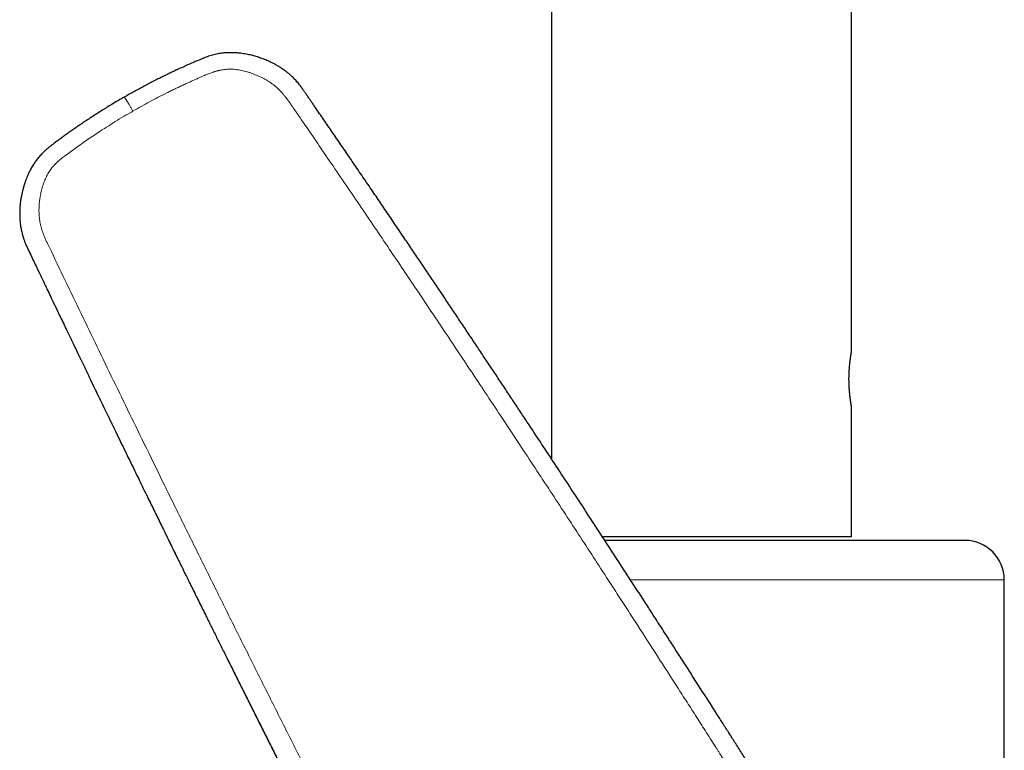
# Model space of a CAD drawing. Header units: millimetres. Extents: x 8 to 719, y 12 to 652.
# Tile 8 of 194: x 138 to 213, y 485 to 541. Entities that reach past the tile are written whole.
import ezdxf

# ---------------------------------------------------------------- set-up
doc = ezdxf.new("R2010")
doc.units = ezdxf.units.MM

msp = doc.modelspace()

# ---------------------------------------------------------------- linework, layer by layer
at = {"color": 7, "linetype": 'Continuous', "lineweight": 30}
for p, q in [((178.805, 610.4), (178.805, 507.407)), ((201.605, 515.55), (201.605, 610.4)), ((146.365, 534.873), (146.365, 534.873)), ((138.58, 524.662), (138.616, 524.507)), ((201.605, 501.5), (201.605, 511.35)), ((182.671, 501.5), (201.605, 501.5)), ((213.205, 463.359), (213.205, 498.2))]:
    msp.add_line(p, q, dxfattribs=at)
at = {"color": 252, "linetype": 'Continuous', "lineweight": 0}
for p, q in [((139.141, 523.151), (139.146, 523.14)), ((190.205, 498.2), (184.817, 498.2)), ((213.205, 498.2), (190.205, 498.2))]:
    msp.add_line(p, q, dxfattribs=at)
at = {"color": 7, "linetype": 'Continuous', "lineweight": 30}
msp.add_arc((210.205, 498.2), 3, 0, 90, dxfattribs=at)
for points, knots in [([(199.32, 478.282), (199.318, 478.283), (199.314, 478.285), (199.305, 478.291), (199.293, 478.298), (199.281, 478.306), (199.268, 478.314), (199.254, 478.323), (199.235, 478.334), (199.212, 478.349), (199.184, 478.367), (199.155, 478.386), (199.125, 478.406), (199.082, 478.434), (199.025, 478.472), (198.948, 478.524), (198.861, 478.584), (198.762, 478.654), (198.653, 478.732), (198.534, 478.818), (198.404, 478.915), (198.268, 479.02), (198.124, 479.133), (197.973, 479.254), (197.816, 479.385), (197.657, 479.521), (197.497, 479.662), (197.337, 479.807), (197.173, 479.96), (197.004, 480.122), (196.83, 480.293), (196.653, 480.473), (196.472, 480.662), (196.288, 480.86), (196.1, 481.067), (195.909, 481.284), (195.716, 481.511), (195.524, 481.743), (195.335, 481.978), (195.151, 482.216), (194.971, 482.457), (194.794, 482.7), (194.586, 482.996), (194.348, 483.346), (194.083, 483.75), (193.823, 484.155), (193.567, 484.559), (193.312, 484.961), (193.058, 485.362), (192.735, 485.872), (192.343, 486.488), (191.884, 487.21), (191.372, 488.012), (190.81, 488.892), (190.197, 489.85), (189.59, 490.798), (188.988, 491.736), (188.395, 492.658), (187.812, 493.566), (187.237, 494.458), (186.667, 495.341), (185.949, 496.453), (185.082, 497.793), (184.064, 499.361), (183.051, 500.919), (182.042, 502.468), (181.042, 503.997), (180.052, 505.509), (179.072, 507.002), (178.095, 508.487), (177.257, 509.759), (176.555, 510.822), (175.984, 511.684), (175.408, 512.555), (174.824, 513.435), (174.234, 514.324), (173.648, 515.204), (173.068, 516.076), (172.493, 516.938), (171.911, 517.809), (171.323, 518.688), (170.729, 519.575), (170.129, 520.471), (169.522, 521.374), (168.908, 522.286), (168.288, 523.206), (167.754, 523.998), (167.309, 524.657), (166.955, 525.179), (166.605, 525.698), (166.258, 526.21), (165.915, 526.716), (165.576, 527.215), (165.227, 527.73), (164.867, 528.259), (164.498, 528.802), (164.133, 529.337), (163.774, 529.864), (163.423, 530.38), (163.079, 530.885), (162.741, 531.378), (162.41, 531.864), (162.083, 532.342), (161.761, 532.812), (161.445, 533.274), (161.134, 533.728), (160.875, 534.104), (160.668, 534.406), (160.512, 534.634), (160.359, 534.856), (160.211, 535.073), (160.067, 535.281), (159.933, 535.472), (159.807, 535.646), (159.689, 535.802), (159.57, 535.949), (159.452, 536.086), (159.335, 536.214), (159.219, 536.331), (159.107, 536.441), (158.996, 536.542), (158.896, 536.629), (158.808, 536.703), (158.731, 536.765), (158.664, 536.817), (158.606, 536.861), (158.568, 536.889), (158.543, 536.908), (158.531, 536.917), (158.522, 536.923), (158.515, 536.928), (158.507, 536.934), (158.494, 536.943), (158.476, 536.956), (158.448, 536.976), (158.411, 537.002), (158.362, 537.036), (158.303, 537.075), (158.234, 537.12), (158.155, 537.17), (158.066, 537.225), (157.971, 537.281), (157.872, 537.338), (157.767, 537.395), (157.654, 537.454), (157.533, 537.515), (157.402, 537.577), (157.265, 537.639), (157.122, 537.699), (156.974, 537.759), (156.816, 537.817), (156.65, 537.875), (156.479, 537.93), (156.302, 537.983), (156.121, 538.032), (155.931, 538.078), (155.734, 538.121), (155.529, 538.16), (155.326, 538.191), (155.127, 538.216), (154.932, 538.235), (154.732, 538.248), (154.526, 538.254), (154.316, 538.253), (154.1, 538.243), (153.889, 538.225), (153.683, 538.198), (153.483, 538.165), (153.28, 538.122), (153.076, 538.071), (152.871, 538.01), (152.667, 537.941), (152.462, 537.865), (152.256, 537.782), (151.992, 537.671), (151.667, 537.532), (151.279, 537.361), (150.881, 537.183), (150.494, 537.007), (150.12, 536.834), (149.76, 536.663), (149.394, 536.486), (149.021, 536.302), (148.642, 536.11), (148.264, 535.915), (147.888, 535.717), (147.514, 535.517), (147.135, 535.309), (146.751, 535.095), (146.494, 534.948), (146.364, 534.874)], [0, 0, 0, 0, 0.000346, 0.000823, 0.001245, 0.00153, 0.001795, 0.002045, 0.002287, 0.002657, 0.003048, 0.003459, 0.003891, 0.004343, 0.00529, 0.006315, 0.007637, 0.00907, 0.010614, 0.012394, 0.014302, 0.016337, 0.0185, 0.02079, 0.023208, 0.025753, 0.028198, 0.030749, 0.033408, 0.036173, 0.039045, 0.042024, 0.045111, 0.048304, 0.051603, 0.055009, 0.058521, 0.062139, 0.065648, 0.069206, 0.072755, 0.076296, 0.079827, 0.085542, 0.091234, 0.096899, 0.102535, 0.108145, 0.113733, 0.1193, 0.129449, 0.139524, 0.149525, 0.163045, 0.17643, 0.189679, 0.202795, 0.215777, 0.228399, 0.240892, 0.253259, 0.265503, 0.287625, 0.30962, 0.331491, 0.35324, 0.374871, 0.396002, 0.417023, 0.437937, 0.458746, 0.470777, 0.482938, 0.495229, 0.507651, 0.520204, 0.532889, 0.544971, 0.557172, 0.569493, 0.581934, 0.594497, 0.607182, 0.619991, 0.632923, 0.645981, 0.659165, 0.666619, 0.674071, 0.681436, 0.688715, 0.695905, 0.703007, 0.710021, 0.717867, 0.7256, 0.733218, 0.740723, 0.748113, 0.755259, 0.762295, 0.769221, 0.776035, 0.782737, 0.789328, 0.795808, 0.802175, 0.805466, 0.808726, 0.811927, 0.815018, 0.817997, 0.820863, 0.823257, 0.825564, 0.827784, 0.829918, 0.831966, 0.833896, 0.835743, 0.837508, 0.839191, 0.840412, 0.841581, 0.842668, 0.843425, 0.844131, 0.844354, 0.844532, 0.844652, 0.844735, 0.844824, 0.845013, 0.845283, 0.845633, 0.8462, 0.8469, 0.847733, 0.848699, 0.849797, 0.851029, 0.852393, 0.85369, 0.855088, 0.856587, 0.858187, 0.859889, 0.861692, 0.863486, 0.865371, 0.867347, 0.869415, 0.871575, 0.873705, 0.875919, 0.878215, 0.880593, 0.883053, 0.885595, 0.887838, 0.890141, 0.892503, 0.894925, 0.897408, 0.899952, 0.902559, 0.9049, 0.90729, 0.909729, 0.912215, 0.914747, 0.917279, 0.919853, 0.922471, 0.925132, 0.929992, 0.934992, 0.940133, 0.945416, 0.950011, 0.954709, 0.95951, 0.964414, 0.969421, 0.974531, 0.979444, 0.984447, 0.989541, 0.994725, 1, 1, 1, 1]), ([(146.364, 534.874), (146.223, 534.792), (145.944, 534.63), (145.533, 534.386), (145.134, 534.144), (144.747, 533.906), (144.375, 533.671), (144.017, 533.441), (143.672, 533.216), (143.339, 532.994), (143.015, 532.775), (142.701, 532.558), (142.396, 532.344), (142.102, 532.135), (141.819, 531.932), (141.546, 531.735), (141.284, 531.542), (141.053, 531.37), (140.853, 531.218), (140.68, 531.084), (140.517, 530.949), (140.363, 530.813), (140.218, 530.677), (140.086, 530.542), (139.965, 530.41), (139.855, 530.282), (139.753, 530.154), (139.658, 530.029), (139.564, 529.895), (139.47, 529.753), (139.379, 529.604), (139.298, 529.461), (139.224, 529.324), (139.159, 529.195), (139.101, 529.073), (139.05, 528.959), (139.004, 528.853), (138.964, 528.754), (138.928, 528.662), (138.896, 528.578), (138.868, 528.502), (138.845, 528.435), (138.825, 528.377), (138.807, 528.324), (138.791, 528.272), (138.773, 528.217), (138.758, 528.167), (138.745, 528.123), (138.734, 528.086), (138.723, 528.048), (138.712, 528.009), (138.701, 527.971), (138.692, 527.938), (138.686, 527.913), (138.68, 527.892), (138.674, 527.868), (138.665, 527.837), (138.655, 527.797), (138.643, 527.749), (138.63, 527.692), (138.615, 527.627), (138.598, 527.554), (138.569, 527.416), (138.532, 527.218), (138.492, 526.962), (138.466, 526.742), (138.45, 526.558), (138.44, 526.411), (138.433, 526.269), (138.431, 526.159), (138.43, 526.079), (138.429, 526.028), (138.43, 525.979), (138.43, 525.931), (138.431, 525.887), (138.432, 525.849), (138.433, 525.819), (138.433, 525.798), (138.434, 525.781), (138.435, 525.76), (138.436, 525.728), (138.438, 525.686), (138.441, 525.632), (138.445, 525.566), (138.451, 525.49), (138.459, 525.402), (138.47, 525.302), (138.483, 525.192), (138.5, 525.07), (138.522, 524.937), (138.548, 524.799), (138.569, 524.707), (138.579, 524.661)], [0, 0, 0, 0, 0.035165, 0.069481, 0.1029455, 0.1355565, 0.1673124, 0.1976674, 0.2271952, 0.2558951, 0.2837664, 0.3113521, 0.3380755, 0.3639397, 0.3889472, 0.4131007, 0.4364039, 0.4588605, 0.4749869, 0.4906462, 0.5058415, 0.5205751, 0.5348384, 0.5486273, 0.5611912, 0.5733268, 0.5850311, 0.596304, 0.6071476, 0.6203305, 0.6328255, 0.644638, 0.6557715, 0.6662278, 0.675839, 0.6847976, 0.6931034, 0.7007562, 0.707877, 0.714321, 0.7200882, 0.7251786, 0.7295926, 0.7333372, 0.737192, 0.741339, 0.745778, 0.7484303, 0.7511767, 0.7540172, 0.7569518, 0.7599617, 0.7624863, 0.764264, 0.7655034, 0.7672222, 0.7695562, 0.7725051, 0.7760685, 0.780246, 0.785037, 0.7904409, 0.7964572, 0.8152802, 0.8338683, 0.8522262, 0.8629391, 0.8735754, 0.883922, 0.8935045, 0.8973339, 0.9010226, 0.9045707, 0.907978, 0.9112446, 0.914117, 0.9161889, 0.9176425, 0.9185316, 0.919926, 0.9222436, 0.9252895, 0.9291638, 0.9338664, 0.9393974, 0.945757, 0.9529449, 0.960961, 0.969805, 0.9794767, 0.9899759, 1, 1, 1, 1]), ([(138.614, 524.507), (138.617, 524.494), (138.626, 524.46), (138.642, 524.404), (138.661, 524.335), (138.683, 524.261), (138.708, 524.182), (138.736, 524.1), (138.766, 524.014), (138.803, 523.914), (138.847, 523.801), (138.899, 523.675), (138.955, 523.546), (139.015, 523.415), (139.076, 523.283), (139.118, 523.195), (139.14, 523.151)], [0, 0, 0, 0, 0.0350169, 0.092599, 0.1504408, 0.2085059, 0.2672455, 0.3270866, 0.3883145, 0.451087, 0.5372503, 0.626112, 0.7173321, 0.8104471, 0.9048878, 1, 1, 1, 1]), ([(139.138, 523.154), (139.182, 523.061), (139.27, 522.878), (139.398, 522.608), (139.522, 522.347), (139.642, 522.096), (139.758, 521.854), (139.869, 521.621), (139.975, 521.398), (140.079, 521.18), (140.18, 520.969), (140.277, 520.765), (140.37, 520.571), (140.458, 520.387), (140.541, 520.213), (140.618, 520.051), (140.691, 519.9), (140.757, 519.76), (140.82, 519.629), (140.877, 519.509), (140.93, 519.398), (140.979, 519.297), (141.021, 519.208), (141.058, 519.132), (141.089, 519.067), (141.116, 519.01), (141.14, 518.96), (141.161, 518.917), (141.178, 518.882), (141.191, 518.853), (141.203, 518.829), (141.213, 518.807), (141.225, 518.783), (141.241, 518.749), (141.262, 518.705), (141.289, 518.648), (141.323, 518.578), (141.364, 518.493), (141.413, 518.391), (141.466, 518.279), (141.525, 518.156), (141.589, 518.023), (141.658, 517.878), (141.733, 517.723), (141.812, 517.557), (141.896, 517.382), (141.986, 517.196), (142.079, 517.001), (142.177, 516.797), (142.279, 516.585), (142.383, 516.367), (142.565, 515.99), (142.909, 515.274), (143.486, 514.075), (144.22, 512.553), (145.025, 510.888), (145.676, 509.545), (146.172, 508.524), (146.51, 507.827), (146.844, 507.142), (147.172, 506.467), (147.496, 505.803), (147.815, 505.149), (148.115, 504.535), (148.396, 503.96), (148.6, 503.543), (148.742, 503.253), (148.822, 503.088), (148.9, 502.929), (148.974, 502.778), (149.047, 502.629), (149.119, 502.483), (149.188, 502.342), (149.252, 502.21), (149.312, 502.089), (149.367, 501.977), (149.417, 501.875), (149.462, 501.782), (149.502, 501.702), (149.536, 501.632), (149.566, 501.571), (149.594, 501.514), (149.621, 501.459), (149.658, 501.383), (149.706, 501.286), (149.768, 501.159), (149.837, 501.019), (149.912, 500.866), (149.98, 500.727), (150.042, 500.601), (150.098, 500.487), (150.159, 500.363), (150.226, 500.228), (150.297, 500.083), (150.373, 499.929), (150.453, 499.765), (150.539, 499.591), (150.627, 499.412), (150.717, 499.228), (150.81, 499.04), (150.907, 498.844), (151.008, 498.638), (151.114, 498.424), (151.223, 498.201), (151.342, 497.961), (151.469, 497.704), (151.605, 497.428), (151.746, 497.142), (151.892, 496.846), (152.044, 496.539), (152.201, 496.221), (152.363, 495.893), (152.531, 495.555), (152.704, 495.206), (152.881, 494.848), (153.062, 494.483), (153.247, 494.109), (153.438, 493.725), (153.636, 493.326), (153.841, 492.912), (154.055, 492.482), (154.274, 492.042), (154.499, 491.59), (154.729, 491.128), (154.965, 490.654), (155.2, 490.184), (155.433, 489.717), (155.664, 489.255), (155.899, 488.783), (156.14, 488.303), (156.385, 487.813), (156.635, 487.314), (156.89, 486.806), (157.149, 486.289), (157.413, 485.763), (157.682, 485.227), (157.956, 484.683), (158.229, 484.14), (158.501, 483.6), (158.772, 483.062), (159.048, 482.516), (159.327, 481.961), (159.617, 481.388), (159.918, 480.794), (160.229, 480.18), (160.544, 479.556), (160.865, 478.924), (161.19, 478.283), (161.514, 477.646), (161.836, 477.012), (162.157, 476.383), (162.481, 475.745), (162.81, 475.1), (163.144, 474.447), (163.482, 473.786), (163.824, 473.116), (164.171, 472.439), (164.522, 471.754), (164.875, 471.065), (165.231, 470.373), (165.588, 469.677), (165.88, 469.11), (166.052, 468.776), (166.104, 468.676)], [0, 0, 0, 0, 0.005086, 0.010003, 0.014751, 0.019331, 0.023741, 0.027983, 0.032056, 0.035959, 0.039868, 0.043591, 0.047129, 0.050481, 0.053648, 0.056629, 0.059355, 0.061904, 0.064278, 0.066476, 0.068497, 0.070343, 0.072013, 0.07333, 0.074512, 0.075559, 0.076471, 0.077252, 0.077897, 0.078406, 0.078801, 0.079206, 0.079642, 0.080107, 0.081039, 0.082071, 0.083204, 0.084881, 0.086738, 0.088776, 0.090996, 0.093448, 0.096088, 0.098917, 0.101935, 0.105141, 0.108536, 0.11212, 0.115815, 0.119692, 0.123706, 0.127729, 0.140366, 0.162911, 0.193368, 0.223776, 0.254135, 0.267063, 0.2798, 0.292344, 0.304693, 0.316849, 0.328811, 0.340579, 0.350573, 0.360422, 0.363488, 0.366529, 0.369451, 0.372229, 0.374863, 0.377632, 0.380222, 0.382632, 0.384862, 0.386913, 0.388784, 0.390476, 0.391988, 0.393229, 0.394315, 0.395318, 0.39634, 0.397383, 0.399488, 0.40167, 0.404369, 0.407177, 0.410094, 0.411991, 0.414081, 0.416364, 0.418842, 0.421512, 0.424324, 0.427323, 0.430508, 0.43388, 0.437168, 0.440615, 0.444223, 0.447991, 0.451919, 0.456007, 0.460255, 0.465112, 0.470164, 0.475408, 0.480847, 0.486479, 0.492305, 0.498325, 0.504538, 0.510946, 0.517546, 0.524218, 0.531076, 0.538121, 0.545353, 0.553047, 0.560943, 0.569039, 0.577336, 0.585834, 0.594532, 0.603432, 0.611766, 0.620269, 0.628941, 0.637782, 0.646791, 0.655969, 0.665316, 0.674832, 0.684516, 0.694369, 0.704391, 0.714582, 0.724345, 0.734258, 0.744321, 0.754534, 0.764897, 0.776053, 0.787377, 0.798869, 0.810531, 0.822362, 0.834361, 0.845829, 0.857447, 0.869216, 0.881134, 0.893203, 0.905421, 0.91779, 0.930309, 0.942978, 0.955797, 0.968534, 0.981415, 0.994441, 1, 1, 1, 1]), ([(201.605, 511.35), (201.605, 511.35), (201.606, 511.349), (201.605, 511.352), (201.604, 511.36), (201.601, 511.377), (201.597, 511.396), (201.593, 511.417), (201.589, 511.44), (201.585, 511.467), (201.578, 511.502), (201.571, 511.548), (201.562, 511.601), (201.554, 511.652), (201.546, 511.699), (201.539, 511.748), (201.531, 511.801), (201.522, 511.866), (201.511, 511.945), (201.5, 512.03), (201.49, 512.108), (201.482, 512.177), (201.475, 512.248), (201.467, 512.322), (201.458, 512.41), (201.449, 512.515), (201.441, 512.624), (201.434, 512.721), (201.429, 512.805), (201.424, 512.889), (201.42, 512.974), (201.416, 513.075), (201.413, 513.193), (201.411, 513.312), (201.41, 513.416), (201.41, 513.503), (201.411, 513.59), (201.413, 513.676), (201.415, 513.777), (201.419, 513.892), (201.424, 514.006), (201.429, 514.104), (201.434, 514.186), (201.44, 514.266), (201.446, 514.345), (201.454, 514.436), (201.463, 514.537), (201.473, 514.636), (201.482, 514.719), (201.49, 514.787), (201.498, 514.853), (201.506, 514.917), (201.516, 514.989), (201.526, 515.067), (201.537, 515.14), (201.546, 515.199), (201.554, 515.247), (201.561, 515.291), (201.567, 515.331), (201.574, 515.369), (201.579, 515.404), (201.585, 515.435), (201.59, 515.463), (201.595, 515.49), (201.599, 515.515), (201.603, 515.535), (201.605, 515.548), (201.605, 515.549), (201.605, 515.55)], [0, 0, 0, 0, 0.000681, 0.013866, 0.033909, 0.054035, 0.067574, 0.080574, 0.093573, 0.106663, 0.119752, 0.13964, 0.159607, 0.173035, 0.186174, 0.199314, 0.212543, 0.225773, 0.245872, 0.266051, 0.279621, 0.292923, 0.306225, 0.319621, 0.333017, 0.353378, 0.373823, 0.387577, 0.400811, 0.414045, 0.427374, 0.440703, 0.460968, 0.481319, 0.495012, 0.508047, 0.521082, 0.534208, 0.547335, 0.567286, 0.587318, 0.600793, 0.61381, 0.626828, 0.639935, 0.653042, 0.672955, 0.692946, 0.706389, 0.719595, 0.732801, 0.746098, 0.759396, 0.7796, 0.799886, 0.813529, 0.826778, 0.840073, 0.853392, 0.866881, 0.880395, 0.894084, 0.907798, 0.921565, 0.94102, 0.960551, 0.980236, 1, 1, 1, 1]), ([(190.205, 501.2), (190.052, 501.2), (189.746, 501.2), (189.287, 501.2), (188.829, 501.2), (188.371, 501.2), (187.968, 501.2), (187.617, 501.2), (187.32, 501.2), (187.023, 501.2), (186.723, 501.2), (186.418, 501.2), (186.053, 501.2), (185.632, 501.2), (185.159, 501.2), (184.689, 501.2), (184.222, 501.2), (183.759, 501.2), (183.307, 501.2), (183.012, 501.2), (182.868, 501.2)], [0, 0, 0, 0, 0.061219, 0.12234, 0.183394, 0.244414, 0.305432, 0.3454, 0.38539, 0.42541, 0.465472, 0.506695, 0.54919, 0.614136, 0.678999, 0.743818, 0.808632, 0.873479, 0.938398, 1, 1, 1, 1]), ([(210.205, 501.2), (210.204, 501.2), (210.202, 501.2), (210.186, 501.2), (210.16, 501.2), (210.123, 501.2), (210.081, 501.2), (210.038, 501.2), (209.997, 501.2), (209.951, 501.2), (209.901, 501.2), (209.844, 501.2), (209.771, 501.2), (209.678, 501.2), (209.56, 501.2), (209.432, 501.2), (209.292, 501.2), (209.14, 501.2), (208.977, 501.2), (208.827, 501.2), (208.696, 501.2), (208.586, 501.2), (208.472, 501.2), (208.355, 501.2), (208.235, 501.2), (208.111, 501.2), (207.983, 501.2), (207.827, 501.2), (207.639, 501.2), (207.417, 501.2), (207.186, 501.2), (206.957, 501.2), (206.732, 501.2), (206.512, 501.2), (206.286, 501.2), (206.054, 501.2), (205.816, 501.2), (205.559, 501.2), (205.279, 501.2), (204.977, 501.2), (204.667, 501.2), (204.347, 501.2), (204.018, 501.2), (203.679, 501.2), (203.334, 501.2), (202.982, 501.2), (202.626, 501.2), (202.265, 501.2), (201.9, 501.2), (201.528, 501.2), (201.172, 501.2), (200.832, 501.2), (200.51, 501.2), (200.185, 501.2), (199.857, 501.2), (199.525, 501.2), (199.17, 501.2), (198.792, 501.2), (198.388, 501.2), (197.98, 501.2), (197.635, 501.2), (197.355, 501.2), (197.142, 501.2), (196.929, 501.2), (196.714, 501.2), (196.499, 501.2), (196.242, 501.2), (195.943, 501.2), (195.601, 501.2), (195.269, 501.2), (194.948, 501.2), (194.638, 501.2), (194.327, 501.2), (194.017, 501.2), (193.711, 501.2), (193.359, 501.2), (192.957, 501.2), (192.5, 501.2), (192.043, 501.2), (191.585, 501.2), (191.126, 501.2), (190.666, 501.2), (190.359, 501.2), (190.205, 501.2)], [0, 0, 0, 0, 0.014643, 0.029262, 0.043864, 0.058458, 0.073051, 0.082609, 0.092172, 0.101742, 0.111322, 0.121181, 0.131344, 0.146876, 0.162389, 0.177891, 0.193391, 0.2089, 0.224426, 0.239979, 0.24901, 0.258031, 0.267041, 0.276044, 0.285041, 0.294034, 0.303024, 0.312013, 0.326143, 0.340282, 0.354439, 0.36862, 0.380917, 0.393194, 0.405455, 0.417704, 0.429947, 0.442187, 0.456617, 0.471057, 0.485516, 0.5, 0.514754, 0.52948, 0.544185, 0.558878, 0.573567, 0.587997, 0.602437, 0.616895, 0.631379, 0.643419, 0.655439, 0.667445, 0.679439, 0.691428, 0.703414, 0.717543, 0.731683, 0.745839, 0.76002, 0.76727, 0.774512, 0.781748, 0.788979, 0.796205, 0.803428, 0.814773, 0.826115, 0.837458, 0.847589, 0.857727, 0.867873, 0.87803, 0.887933, 0.897517, 0.912167, 0.926802, 0.941427, 0.956052, 0.970684, 0.985331, 1, 1, 1, 1])]:
    msp.add_open_spline(points, degree=3, knots=knots, dxfattribs=at)
at = {"color": 252, "linetype": 'Continuous', "lineweight": 0}
for points, knots in [([(200.653, 440.462), (200.803, 440.55), (201.102, 440.726), (201.54, 441.002), (201.97, 441.287), (202.39, 441.582), (202.801, 441.886), (203.195, 442.193), (203.572, 442.504), (203.934, 442.816), (204.287, 443.137), (204.632, 443.466), (204.975, 443.81), (205.317, 444.17), (205.656, 444.547), (205.985, 444.933), (206.305, 445.328), (206.615, 445.732), (206.91, 446.137), (207.188, 446.541), (207.451, 446.943), (207.703, 447.349), (207.944, 447.762), (208.179, 448.187), (208.408, 448.627), (208.63, 449.083), (208.84, 449.547), (209.039, 450.018), (209.226, 450.496), (209.398, 450.97), (209.555, 451.437), (209.698, 451.899), (209.829, 452.365), (209.951, 452.835), (210.063, 453.317), (210.165, 453.81), (210.258, 454.314), (210.338, 454.818), (210.405, 455.324), (210.46, 455.83), (210.502, 456.329), (210.532, 456.818), (210.55, 457.299), (210.558, 457.781), (210.554, 458.264), (210.539, 458.758), (210.512, 459.264), (210.472, 459.781), (210.419, 460.3), (210.355, 460.818), (210.277, 461.339), (210.189, 461.849), (210.092, 462.347), (209.986, 462.831), (209.87, 463.309), (209.744, 463.781), (209.605, 464.258), (209.452, 464.739), (209.283, 465.225), (209.103, 465.707), (208.91, 466.185), (208.706, 466.657), (208.494, 467.114), (208.277, 467.556), (208.054, 467.984), (207.821, 468.406), (207.579, 468.823), (207.321, 469.242), (207.05, 469.662), (206.764, 470.081), (206.469, 470.491), (206.165, 470.892), (205.852, 471.284), (205.536, 471.66), (205.217, 472.021), (204.897, 472.366), (204.568, 472.704), (204.232, 473.033), (203.911, 473.333), (203.607, 473.605), (203.322, 473.85), (203.032, 474.09), (202.736, 474.326), (202.436, 474.556), (202.13, 474.781), (201.829, 474.994), (201.585, 475.161), (201.397, 475.284), (201.256, 475.375), (201.109, 475.469), (200.955, 475.565), (200.794, 475.665), (200.642, 475.757), (200.501, 475.842), (200.372, 475.919), (200.24, 475.998), (200.135, 476.06), (200.063, 476.102), (200.028, 476.123), (199.996, 476.142), (199.964, 476.161), (199.931, 476.18), (199.897, 476.2), (199.861, 476.221), (199.826, 476.242), (199.79, 476.263), (199.755, 476.284), (199.719, 476.305), (199.684, 476.325), (199.624, 476.36), (199.543, 476.408), (199.444, 476.467), (199.355, 476.521), (199.287, 476.562), (199.238, 476.592), (199.201, 476.615), (199.156, 476.644), (199.101, 476.679), (199.042, 476.716), (198.984, 476.754), (198.897, 476.811), (198.781, 476.888), (198.638, 476.986), (198.499, 477.083), (198.363, 477.179), (198.173, 477.318), (197.925, 477.504), (197.62, 477.743), (197.317, 477.99), (196.998, 478.261), (196.665, 478.555), (196.314, 478.876), (195.969, 479.206), (195.631, 479.542), (195.303, 479.882), (195.03, 480.176), (194.81, 480.422), (194.638, 480.618), (194.473, 480.812), (194.313, 481.004), (194.16, 481.194), (194.009, 481.386), (193.869, 481.57), (193.737, 481.747), (193.616, 481.913), (193.495, 482.083), (193.372, 482.257), (193.25, 482.435), (193.131, 482.61), (193.017, 482.781), (192.904, 482.953), (192.786, 483.133), (192.66, 483.326), (192.534, 483.523), (192.407, 483.721), (192.314, 483.867), (192.252, 483.965), (192.222, 484.011), (192.192, 484.058), (192.162, 484.106), (192.134, 484.15), (192.113, 484.184), (192.091, 484.218), (192.064, 484.261), (192.025, 484.324), (191.976, 484.4), (191.919, 484.491), (191.853, 484.596), (191.778, 484.715), (191.697, 484.844), (191.618, 484.969), (191.547, 485.082), (191.484, 485.182), (191.424, 485.277), (191.367, 485.368), (191.215, 485.607), (190.958, 486.01), (190.596, 486.579), (190.225, 487.161), (189.853, 487.743), (189.481, 488.325), (189.108, 488.907), (188.736, 489.489), (187.989, 490.654), (186.868, 492.401), (185.737, 494.155), (184.974, 495.337), (184.58, 495.946), (184.186, 496.556), (183.791, 497.165), (183.396, 497.775), (182.755, 498.763), (181.867, 500.13), (180.728, 501.877), (179.583, 503.629), (178.432, 505.386), (177.276, 507.147), (176.113, 508.912), (174.947, 510.679), (173.819, 512.383), (172.732, 514.02), (171.689, 515.588), (170.65, 517.148), (169.613, 518.699), (168.58, 520.242), (167.549, 521.776), (166.481, 523.364), (165.374, 525.004), (164.228, 526.698), (163.083, 528.385), (161.986, 529.998), (160.935, 531.538), (160.101, 532.759), (159.587, 533.509), (159.39, 533.796), (159.339, 533.871), (159.283, 533.952), (159.228, 534.032), (159.171, 534.115), (159.113, 534.199), (159.055, 534.283), (159.009, 534.349), (158.974, 534.398), (158.949, 534.434), (158.925, 534.467), (158.904, 534.498), (158.883, 534.527), (158.858, 534.561), (158.81, 534.628), (158.739, 534.724), (158.659, 534.83), (158.589, 534.919), (158.531, 534.993), (158.474, 535.063), (158.419, 535.128), (158.336, 535.223), (158.225, 535.343), (158.083, 535.487), (157.94, 535.62), (157.794, 535.745), (157.64, 535.864), (157.478, 535.979), (157.295, 536.099), (157.092, 536.22), (156.871, 536.339), (156.641, 536.451), (156.403, 536.554), (156.157, 536.65), (155.917, 536.732), (155.69, 536.802), (155.479, 536.858), (155.274, 536.906), (155.072, 536.943), (154.871, 536.971), (154.673, 536.99), (154.476, 536.998), (154.281, 536.996), (154.086, 536.983), (153.889, 536.961), (153.729, 536.934), (153.603, 536.908), (153.512, 536.888), (153.421, 536.865), (153.328, 536.84), (153.235, 536.813), (153.142, 536.784), (153.034, 536.748), (152.911, 536.704), (152.768, 536.65), (152.616, 536.589), (152.467, 536.528), (152.33, 536.469), (152.208, 536.416), (152.088, 536.363), (151.962, 536.307), (151.834, 536.249), (151.707, 536.191), (151.583, 536.135), (151.457, 536.078), (151.328, 536.019), (151.199, 535.96), (151.01, 535.873), (150.765, 535.759), (150.467, 535.618), (150.179, 535.48), (149.891, 535.34), (149.48, 535.136), (148.947, 534.864), (148.3, 534.523), (147.661, 534.175), (147.241, 533.936), (147.031, 533.816)], [0, 0, 0, 0, 0.004066, 0.008108, 0.012128, 0.016128, 0.020112, 0.024083, 0.027815, 0.03154, 0.03526, 0.038976, 0.042691, 0.046634, 0.050582, 0.054536, 0.058499, 0.062473, 0.066459, 0.070207, 0.073945, 0.077675, 0.081398, 0.085117, 0.089048, 0.092996, 0.096962, 0.100949, 0.104961, 0.108966, 0.112729, 0.116497, 0.12027, 0.12405, 0.127841, 0.131839, 0.135826, 0.139806, 0.143781, 0.147752, 0.151723, 0.155469, 0.159217, 0.162971, 0.166733, 0.170503, 0.174534, 0.178577, 0.182635, 0.186708, 0.1908, 0.194928, 0.19881, 0.202665, 0.206495, 0.210304, 0.214092, 0.218104, 0.222112, 0.22612, 0.23013, 0.234145, 0.238145, 0.241904, 0.245662, 0.24942, 0.25318, 0.256944, 0.260916, 0.26487, 0.268809, 0.272735, 0.27665, 0.280558, 0.284237, 0.287914, 0.291591, 0.29527, 0.298953, 0.301886, 0.304825, 0.30777, 0.310722, 0.313682, 0.316651, 0.319631, 0.322338, 0.323592, 0.324903, 0.32627, 0.327694, 0.329174, 0.330711, 0.331882, 0.333035, 0.334238, 0.335508, 0.335898, 0.336187, 0.336476, 0.336765, 0.337054, 0.337377, 0.337699, 0.338021, 0.338343, 0.338666, 0.338988, 0.33931, 0.339632, 0.340613, 0.341513, 0.342333, 0.343072, 0.343378, 0.343667, 0.344101, 0.344646, 0.34519, 0.345734, 0.346278, 0.347639, 0.348999, 0.350333, 0.351615, 0.352912, 0.355862, 0.358888, 0.361993, 0.36503, 0.368692, 0.372411, 0.376172, 0.379896, 0.383576, 0.387213, 0.389288, 0.391319, 0.393307, 0.395252, 0.397156, 0.399024, 0.40099, 0.402565, 0.404167, 0.405797, 0.407455, 0.40914, 0.410853, 0.412399, 0.413972, 0.415654, 0.417446, 0.419348, 0.421113, 0.422962, 0.423389, 0.42382, 0.424255, 0.424695, 0.425139, 0.425478, 0.425634, 0.426082, 0.42666, 0.427367, 0.428204, 0.429171, 0.430267, 0.431494, 0.432732, 0.433709, 0.434624, 0.435499, 0.436336, 0.437133, 0.442132, 0.447513, 0.452896, 0.45828, 0.463665, 0.469051, 0.474439, 0.479827, 0.50139, 0.52297, 0.528625, 0.534281, 0.539938, 0.545597, 0.551256, 0.556917, 0.573118, 0.589372, 0.60568, 0.622042, 0.638459, 0.654929, 0.671452, 0.687952, 0.702695, 0.717368, 0.731973, 0.74651, 0.760979, 0.77538, 0.789715, 0.805703, 0.82164, 0.837527, 0.853365, 0.867262, 0.881123, 0.88794, 0.888539, 0.889263, 0.890067, 0.890827, 0.891544, 0.892415, 0.893212, 0.893933, 0.894295, 0.894635, 0.894952, 0.895247, 0.895519, 0.895781, 0.896237, 0.897441, 0.898578, 0.899348, 0.900083, 0.900784, 0.90145, 0.902082, 0.903714, 0.905286, 0.906802, 0.908275, 0.909783, 0.911338, 0.912944, 0.914884, 0.916847, 0.918836, 0.920855, 0.922907, 0.924996, 0.926775, 0.928475, 0.930099, 0.931691, 0.933279, 0.934833, 0.936355, 0.937874, 0.9394, 0.940935, 0.942494, 0.94321, 0.943936, 0.944672, 0.945418, 0.946174, 0.946941, 0.947719, 0.948823, 0.950014, 0.951292, 0.952656, 0.95379, 0.954782, 0.955761, 0.956859, 0.958013, 0.959067, 0.960121, 0.961194, 0.962319, 0.963429, 0.964523, 0.967191, 0.969763, 0.972237, 0.974667, 0.977243, 0.982973, 0.988675, 0.99435, 1, 1, 1, 1]), ([(147.031, 533.816), (147.012, 533.85), (146.973, 533.917), (146.915, 534.017), (146.857, 534.116), (146.8, 534.213), (146.747, 534.301), (146.699, 534.381), (146.655, 534.452), (146.614, 534.519), (146.575, 534.581), (146.538, 534.638), (146.505, 534.69), (146.474, 534.736), (146.447, 534.776), (146.424, 534.81), (146.404, 534.836), (146.387, 534.856), (146.375, 534.87), (146.367, 534.875), (146.366, 534.873), (146.365, 534.873)], [0, 0, 0, 0, 0.0610039, 0.1220018, 0.1830084, 0.2440062, 0.3049416, 0.3557386, 0.4065618, 0.4573924, 0.5082159, 0.5590429, 0.6098752, 0.6607062, 0.7115319, 0.762354, 0.8131798, 0.8640023, 0.9148084, 0.9757615, 1, 1, 1, 1]), ([(147.031, 533.816), (146.805, 533.685), (146.354, 533.423), (145.685, 533.016), (145.022, 532.6), (144.409, 532.202), (143.845, 531.824), (143.329, 531.469), (142.817, 531.106), (142.309, 530.736), (141.972, 530.487), (141.804, 530.363)], [0, 0, 0, 0, 0.124909, 0.249799, 0.374693, 0.499612, 0.599581, 0.699588, 0.799616, 0.899712, 1, 1, 1, 1]), ([(141.804, 530.363), (141.755, 530.326), (141.658, 530.253), (141.515, 530.141), (141.376, 530.024), (141.241, 529.902), (141.112, 529.774), (140.989, 529.64), (140.873, 529.499), (140.765, 529.352), (140.664, 529.2), (140.566, 529.038), (140.473, 528.864), (140.385, 528.68), (140.306, 528.492), (140.234, 528.3), (140.17, 528.107), (140.114, 527.913), (140.065, 527.718), (140.022, 527.521), (139.981, 527.305), (139.945, 527.069), (139.917, 526.814), (139.899, 526.558), (139.893, 526.319), (139.895, 526.099), (139.905, 525.898), (139.922, 525.697), (139.948, 525.495), (139.983, 525.294), (140.027, 525.093), (140.079, 524.894), (140.14, 524.697), (140.216, 524.483), (140.309, 524.252), (140.419, 524.005), (140.496, 523.843), (140.535, 523.761)], [0, 0, 0, 0, 0.024869, 0.049722, 0.074554, 0.099376, 0.124198, 0.149043, 0.173921, 0.19881, 0.223693, 0.248577, 0.276462, 0.304368, 0.332288, 0.36021, 0.388144, 0.415601, 0.443085, 0.470595, 0.498124, 0.533181, 0.568254, 0.60334, 0.638433, 0.666002, 0.693562, 0.721116, 0.748674, 0.776749, 0.804842, 0.832954, 0.86108, 0.889212, 0.926085, 0.963022, 1, 1, 1, 1]), ([(138.616, 524.507), (138.618, 524.5), (138.642, 524.398), (138.701, 524.206), (138.795, 523.933), (138.904, 523.665), (139.023, 523.402), (139.105, 523.228), (139.146, 523.141)], [0, 0, 0, 0, 0.0163303, 0.2132516, 0.4098916, 0.6065101, 0.8032507, 1, 1, 1, 1]), ([(140.535, 523.761), (140.935, 522.927), (141.737, 521.256), (142.944, 518.742), (144.162, 516.218), (145.388, 513.684), (146.622, 511.141), (147.939, 508.437), (149.339, 505.573), (150.823, 502.55), (152.317, 499.519), (153.829, 496.466), (155.358, 493.39), (156.904, 490.293), (158.457, 487.196), (160.016, 484.1), (161.401, 481.363), (162.609, 478.983), (163.638, 476.962), (164.669, 474.943), (165.701, 472.927), (166.733, 470.914), (167.422, 469.574), (167.767, 468.905)], [0, 0, 0, 0, 0.0453205, 0.0908741, 0.1366465, 0.182622, 0.228785, 0.2751193, 0.3299255, 0.3849211, 0.4400807, 0.4953784, 0.5517964, 0.6083026, 0.6648696, 0.7214702, 0.7780771, 0.8151316, 0.8521694, 0.8891828, 0.9261634, 0.963103, 1, 1, 1, 1]), ([(139.146, 523.141), (139.158, 523.116), (139.181, 523.068), (139.204, 523.02), (139.215, 522.996)], [0, 0, 0, 0, 0.5000696, 1, 1, 1, 1]), ([(139.215, 522.996), (139.223, 522.979), (139.241, 522.942), (139.27, 522.88), (139.305, 522.807), (139.345, 522.723), (139.391, 522.627), (139.442, 522.52), (139.498, 522.403), (139.559, 522.276), (139.623, 522.141), (139.693, 521.995), (139.768, 521.838), (139.847, 521.672), (139.931, 521.496), (140.02, 521.312), (140.113, 521.117), (140.217, 520.898), (140.334, 520.654), (140.464, 520.383), (140.601, 520.097), (140.744, 519.797), (140.895, 519.483), (141.043, 519.174), (141.189, 518.87), (141.331, 518.573), (141.479, 518.266), (141.624, 517.963), (141.768, 517.664), (141.872, 517.448), (141.937, 517.313), (141.961, 517.261), (141.983, 517.217), (142.004, 517.172), (142.025, 517.128), (142.046, 517.084), (142.16, 516.848), (142.364, 516.423), (142.67, 515.788), (142.983, 515.138), (143.303, 514.474), (143.616, 513.826), (143.91, 513.216), (144.187, 512.645), (144.435, 512.131), (144.628, 511.733), (144.749, 511.483), (144.797, 511.383), (144.815, 511.346), (144.821, 511.335), (144.826, 511.324), (144.832, 511.312), (144.837, 511.301), (144.852, 511.27), (144.878, 511.216), (144.917, 511.136), (144.962, 511.044), (145.012, 510.941), (145.067, 510.826), (145.127, 510.703), (145.19, 510.572), (145.258, 510.433), (145.33, 510.284), (145.407, 510.125), (145.495, 509.944), (145.595, 509.739), (145.706, 509.509), (145.825, 509.265), (145.951, 509.006), (146.082, 508.735), (146.22, 508.452), (146.364, 508.156), (146.515, 507.847), (146.673, 507.521), (146.84, 507.18), (147.014, 506.822), (147.196, 506.45), (147.384, 506.063), (147.58, 505.663), (147.782, 505.248), (147.992, 504.82), (148.209, 504.377), (148.432, 503.92), (148.663, 503.449), (148.901, 502.964), (149.146, 502.465), (149.397, 501.952), (149.636, 501.467), (149.86, 501.011), (150.068, 500.588), (150.28, 500.156), (150.488, 499.734), (150.691, 499.323), (150.88, 498.939), (151.031, 498.633), (151.12, 498.454), (151.153, 498.387), (151.163, 498.366), (151.173, 498.345), (151.184, 498.324), (151.194, 498.304), (151.606, 497.47), (152.419, 495.825), (153.431, 493.786), (154.126, 492.39), (154.424, 491.792), (154.532, 491.575), (154.562, 491.516), (154.592, 491.456), (154.621, 491.397), (154.649, 491.341), (154.673, 491.294), (154.712, 491.215), (154.771, 491.097), (154.855, 490.929), (154.944, 490.749), (155.04, 490.557), (155.142, 490.353), (155.254, 490.13), (155.375, 489.887), (155.507, 489.622), (155.647, 489.344), (155.793, 489.051), (155.947, 488.744), (156.108, 488.422), (156.271, 488.096), (156.436, 487.766), (156.603, 487.434), (156.776, 487.089), (156.955, 486.732), (157.141, 486.363), (157.321, 486.004), (157.497, 485.654), (157.667, 485.317), (157.841, 484.97), (158.019, 484.617), (158.145, 484.366), (158.219, 484.22), (158.239, 484.179), (158.26, 484.138), (158.281, 484.097), (158.301, 484.056), (158.321, 484.017), (158.395, 483.87), (158.712, 483.242), (159.407, 481.865), (160.426, 479.851), (161.583, 477.572), (162.744, 475.293), (163.908, 473.014), (165.077, 470.734), (165.86, 469.215), (166.252, 468.455)], [0, 0, 0, 0, 0.000915, 0.002038, 0.003369, 0.004907, 0.006653, 0.008606, 0.010766, 0.013044, 0.015514, 0.018176, 0.02103, 0.024076, 0.027254, 0.030617, 0.034164, 0.037896, 0.042578, 0.047522, 0.052725, 0.058189, 0.063912, 0.069894, 0.075118, 0.080525, 0.086114, 0.091884, 0.097113, 0.102481, 0.103693, 0.104502, 0.10531, 0.106117, 0.106924, 0.107729, 0.108533, 0.119842, 0.130944, 0.143307, 0.155403, 0.167233, 0.178798, 0.188757, 0.198512, 0.206928, 0.210581, 0.212179, 0.212388, 0.212597, 0.212805, 0.213014, 0.213222, 0.21343, 0.214693, 0.216162, 0.217839, 0.219722, 0.221811, 0.224107, 0.226461, 0.228998, 0.231719, 0.234622, 0.237709, 0.241645, 0.245844, 0.250304, 0.255026, 0.260009, 0.265157, 0.270556, 0.276207, 0.282108, 0.288388, 0.294929, 0.30173, 0.308791, 0.316112, 0.323692, 0.33153, 0.339628, 0.347984, 0.356597, 0.365469, 0.374598, 0.383984, 0.393626, 0.401226, 0.408978, 0.416881, 0.424936, 0.43215, 0.439482, 0.446031, 0.448941, 0.449323, 0.449706, 0.450089, 0.450472, 0.450856, 0.45124, 0.496299, 0.541262, 0.563389, 0.57312, 0.574212, 0.575304, 0.576396, 0.577487, 0.578579, 0.579487, 0.580062, 0.582917, 0.585996, 0.589297, 0.592821, 0.596568, 0.600537, 0.605121, 0.60997, 0.615084, 0.620462, 0.626105, 0.632013, 0.638185, 0.644075, 0.650187, 0.656522, 0.663079, 0.669858, 0.676859, 0.682911, 0.689121, 0.695487, 0.70201, 0.708592, 0.709341, 0.710091, 0.710843, 0.711597, 0.712353, 0.713111, 0.713743, 0.720469, 0.747765, 0.78973, 0.831708, 0.873713, 0.915755, 0.957847, 1, 1, 1, 1])]:
    msp.add_open_spline(points, degree=3, knots=knots, dxfattribs=at)

doc.saveas('drawing.dxf')
